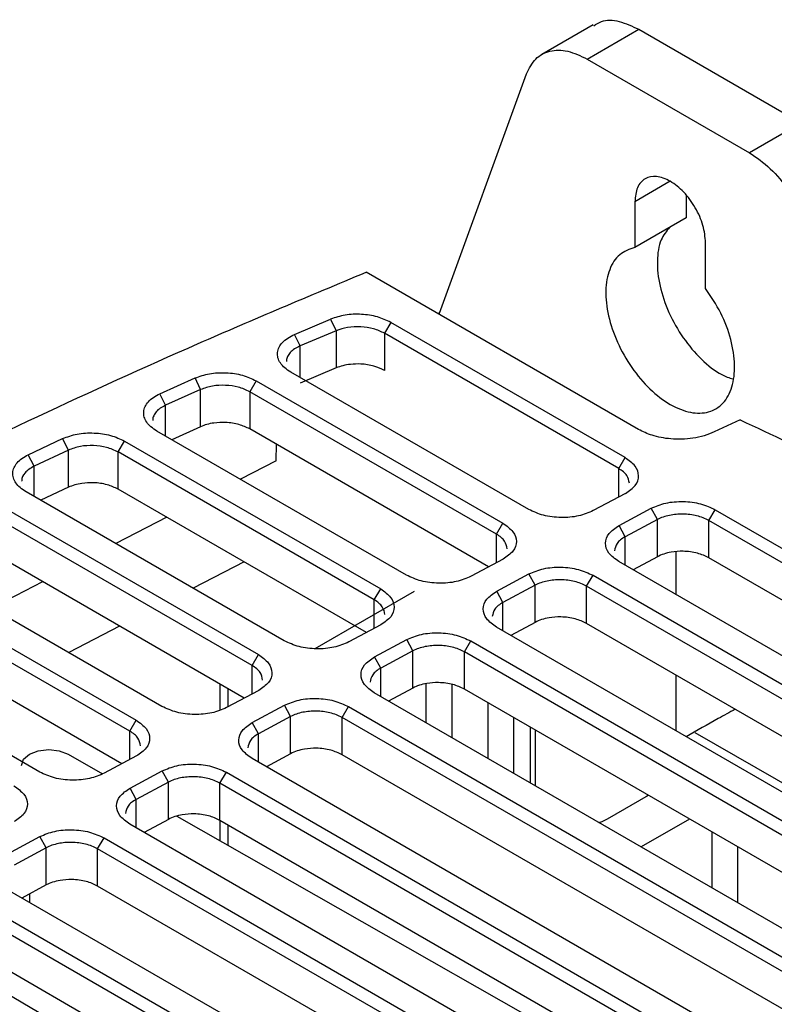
# Model space of a CAD drawing. Extents: x 594 to 1520, y 236 to 1207.
# Tile 69 of 71: x 1399 to 1440, y 1140 to 1194. Entities that reach past the tile are written whole.
import ezdxf

# ---------------------------------------------------------------- set-up
doc = ezdxf.new("R2010")
doc.units = 0
doc.header["$LTSCALE"] = 5
doc.layers.get('0').update_dxf_attribs({"linetype": 'CONTINUOUS'})

msp = doc.modelspace()

# ---------------------------------------------------------------- linework, layer by layer
at = {"color": 7, "linetype": 'Continuous'}
for p, q in [((1430.287, 1193.435), (1427.452, 1191.798)), ((1430.287, 1193.435), (1427.452, 1191.798)), ((1429.955, 1191.553), (1432.784, 1193.186)), ((1432.784, 1193.186), (1441.697, 1188.04)), ((1429.955, 1191.553), (1438.869, 1186.407)), ((1421.841, 1177.605), (1426.615, 1190.737)), ((1441.697, 1188.04), (1438.869, 1186.407)), ((1432.566, 1183.717), (1432.566, 1181.207)), ((1435.394, 1184.051), (1435.394, 1182.84)), ((1435.394, 1182.84), (1432.566, 1181.207)), ((1436.455, 1178.962), (1436.455, 1181.472)), ((1432.772, 1171.21), (1417.807, 1179.849)), ((1432.772, 1171.21), (1417.807, 1179.849)), ((1421.843, 1177.612), (1421.763, 1177.565)), ((1421.843, 1177.612), (1421.763, 1177.565)), ((1413.884, 1176.435), (1415.861, 1177.274)), ((1413.884, 1176.435), (1415.861, 1177.274)), ((1415.861, 1177.274), (1416.158, 1176.635)), ((1419.167, 1177.094), (1418.814, 1176.496)), ((1432.036, 1169.665), (1419.167, 1177.094)), ((1432.036, 1169.665), (1419.167, 1177.094)), ((1416.158, 1176.635), (1414.184, 1175.797)), ((1416.158, 1176.635), (1414.184, 1175.797)), ((1416.158, 1176.635), (1416.158, 1174.592)), ((1418.814, 1176.496), (1418.814, 1174.453)), ((1431.683, 1169.067), (1418.814, 1176.496)), ((1418.814, 1176.496), (1418.814, 1174.453)), ((1431.683, 1169.067), (1418.814, 1176.496)), ((1414.184, 1175.797), (1413.884, 1176.435)), ((1426.737, 1166.82), (1413.67, 1174.363)), ((1426.737, 1166.82), (1413.67, 1174.363)), ((1416.158, 1174.592), (1414.184, 1173.754)), ((1416.158, 1174.592), (1414.184, 1173.754)), ((1406.484, 1173.175), (1408.412, 1174.041)), ((1406.484, 1173.175), (1408.412, 1174.041)), ((1408.72, 1173.407), (1408.412, 1174.041)), ((1411.772, 1173.884), (1411.418, 1173.286)), ((1411.772, 1173.884), (1425.323, 1166.061)), ((1411.772, 1173.884), (1425.323, 1166.061)), ((1408.72, 1173.407), (1406.795, 1172.541)), ((1408.72, 1173.407), (1406.795, 1172.541)), ((1408.72, 1171.364), (1408.72, 1173.407)), ((1424.97, 1165.463), (1411.418, 1173.286)), ((1411.418, 1173.286), (1411.418, 1171.243)), ((1406.795, 1172.541), (1406.484, 1173.175)), ((1438.344, 1171.736), (1436.928, 1171.08)), ((1438.344, 1171.736), (1436.928, 1171.08)), ((1420.023, 1163.215), (1406.321, 1171.125)), ((1420.023, 1163.215), (1406.321, 1171.125)), ((1408.72, 1171.364), (1407.138, 1170.653)), ((1408.72, 1171.364), (1407.138, 1170.653)), ((1424.538, 1163.67), (1411.418, 1171.243)), ((1424.538, 1163.67), (1411.418, 1171.243)), ((1399.256, 1169.823), (1401.142, 1170.712)), ((1399.256, 1169.823), (1401.142, 1170.712)), ((1401.458, 1170.082), (1401.142, 1170.712)), ((1404.192, 1169.977), (1404.545, 1170.575)), ((1404.545, 1170.575), (1418.61, 1162.456)), ((1404.545, 1170.575), (1418.61, 1162.456)), ((1401.458, 1170.082), (1399.575, 1169.194)), ((1401.458, 1170.082), (1399.575, 1169.194)), ((1401.458, 1168.039), (1401.458, 1170.082)), ((1412.862, 1169.486), (1412.882, 1170.398)), ((1412.862, 1169.486), (1412.882, 1170.398)), ((1399.575, 1169.194), (1399.256, 1169.823)), ((1418.257, 1161.858), (1404.192, 1169.977)), ((1404.192, 1167.935), (1404.192, 1169.977)), ((1418.257, 1161.858), (1404.192, 1169.977)), ((1412.862, 1169.486), (1410.909, 1168.476)), ((1412.862, 1169.486), (1410.909, 1168.476)), ((1431.683, 1169.067), (1432.036, 1169.665)), ((1401.458, 1168.039), (1399.945, 1167.325)), ((1401.458, 1168.039), (1399.945, 1167.325)), ((1417.825, 1160.065), (1404.192, 1167.935)), ((1417.825, 1160.065), (1404.192, 1167.935)), ((1413.31, 1159.61), (1399.135, 1167.793)), ((1413.31, 1159.61), (1399.135, 1167.793)), ((1432.049, 1167.702), (1430.284, 1166.755)), ((1432.049, 1167.702), (1430.284, 1166.755)), ((1397.463, 1167.183), (1411.897, 1158.851)), ((1397.463, 1167.183), (1411.897, 1158.851)), ((1431.699, 1165.939), (1433.464, 1166.886)), ((1431.699, 1165.939), (1433.464, 1166.886)), ((1433.805, 1166.267), (1433.464, 1166.886)), ((1436.633, 1166.21), (1436.987, 1166.808)), ((1436.987, 1166.808), (1467.392, 1149.256)), ((1436.987, 1166.808), (1467.392, 1149.256)), ((1411.543, 1158.253), (1397.11, 1166.585)), ((1411.543, 1158.253), (1397.11, 1166.585)), ((1406.87, 1166.389), (1404.073, 1164.943)), ((1406.87, 1166.389), (1404.073, 1164.943)), ((1433.805, 1166.267), (1432.04, 1165.319)), ((1433.805, 1166.267), (1432.04, 1165.319)), ((1433.805, 1164.225), (1433.805, 1166.267)), ((1424.97, 1165.463), (1425.323, 1166.061)), ((1432.04, 1165.319), (1431.699, 1165.939)), ((1467.039, 1148.658), (1436.633, 1166.21)), ((1436.633, 1164.168), (1436.633, 1166.21)), ((1467.039, 1148.658), (1436.633, 1166.21)), ((1406.596, 1156.005), (1392.087, 1164.381)), ((1406.596, 1156.005), (1392.087, 1164.381)), ((1411.111, 1156.46), (1397.11, 1164.542)), ((1411.111, 1156.46), (1397.11, 1164.542)), ((1425.336, 1164.098), (1423.571, 1163.15)), ((1425.336, 1164.098), (1423.571, 1163.15)), ((1433.805, 1164.225), (1432.472, 1163.509)), ((1433.805, 1164.225), (1432.472, 1163.509)), ((1434.843, 1162.14), (1434.843, 1164.495)), ((1434.843, 1162.14), (1434.843, 1164.495)), ((1466.607, 1146.864), (1436.633, 1164.168)), ((1466.607, 1146.864), (1436.633, 1164.168)), ((1390.501, 1163.722), (1405.183, 1155.246)), ((1390.501, 1163.722), (1405.183, 1155.246)), ((1411.105, 1163.944), (1408.309, 1162.497)), ((1411.105, 1163.944), (1408.309, 1162.497)), ((1462.092, 1146.41), (1431.686, 1163.962)), ((1462.092, 1146.41), (1431.686, 1163.962)), ((1404.83, 1154.648), (1390.147, 1163.124)), ((1424.985, 1162.334), (1426.75, 1163.282)), ((1424.985, 1162.334), (1426.75, 1163.282)), ((1427.091, 1162.662), (1426.75, 1163.282)), ((1429.92, 1162.606), (1430.273, 1163.204)), ((1430.273, 1163.204), (1460.679, 1145.651)), ((1430.273, 1163.204), (1460.679, 1145.651)), ((1400.034, 1162.855), (1397.237, 1161.409)), ((1400.034, 1162.855), (1397.237, 1161.409)), ((1418.257, 1161.858), (1418.61, 1162.456)), ((1427.091, 1162.662), (1425.326, 1161.715)), ((1427.091, 1162.662), (1425.326, 1161.715)), ((1427.091, 1160.62), (1427.091, 1162.662)), ((1460.325, 1145.053), (1429.92, 1162.606)), ((1429.92, 1160.563), (1429.92, 1162.606)), ((1460.325, 1145.053), (1429.92, 1162.606)), ((1415.018, 1159.177), (1420.473, 1162.326)), ((1425.326, 1161.715), (1424.985, 1162.334)), ((1399.883, 1152.4), (1385.152, 1160.905)), ((1399.883, 1152.4), (1385.152, 1160.905)), ((1404.398, 1152.855), (1390.147, 1161.082)), ((1404.398, 1152.855), (1390.147, 1161.082)), ((1404.272, 1160.408), (1401.476, 1158.961)), ((1404.272, 1160.408), (1401.476, 1158.961)), ((1418.623, 1160.493), (1416.858, 1159.545)), ((1418.623, 1160.493), (1416.858, 1159.545)), ((1455.379, 1142.805), (1424.973, 1160.358)), ((1455.379, 1142.805), (1424.973, 1160.358)), ((1427.091, 1160.62), (1425.759, 1159.904)), ((1427.091, 1160.62), (1425.759, 1159.904)), ((1459.893, 1143.259), (1429.92, 1160.563)), ((1459.893, 1143.259), (1429.92, 1160.563)), ((1418.272, 1158.729), (1420.037, 1159.677)), ((1418.272, 1158.729), (1420.037, 1159.677)), ((1420.378, 1159.057), (1420.037, 1159.677)), ((1423.206, 1159.001), (1423.56, 1159.599)), ((1423.56, 1159.599), (1453.965, 1142.046)), ((1423.56, 1159.599), (1453.965, 1142.046)), ((1411.543, 1158.253), (1411.897, 1158.851)), ((1418.613, 1158.11), (1418.272, 1158.729)), ((1420.378, 1159.057), (1418.613, 1158.11)), ((1420.378, 1159.057), (1418.613, 1158.11)), ((1420.378, 1157.015), (1420.378, 1159.057)), ((1453.612, 1141.448), (1423.206, 1159.001)), ((1423.206, 1156.958), (1423.206, 1159.001)), ((1453.612, 1141.448), (1423.206, 1159.001)), ((1434.843, 1154.66), (1434.843, 1157.721)), ((1434.843, 1154.66), (1434.843, 1157.721)), ((1409.769, 1157.234), (1409.769, 1155.808)), ((1411.909, 1156.888), (1410.144, 1155.941)), ((1411.909, 1156.888), (1410.144, 1155.941)), ((1410.209, 1156.981), (1410.209, 1155.975)), ((1448.665, 1139.2), (1418.26, 1156.753)), ((1448.665, 1139.2), (1418.26, 1156.753)), ((1420.378, 1157.015), (1419.045, 1156.299)), ((1420.378, 1157.015), (1419.045, 1156.299)), ((1453.18, 1139.654), (1423.206, 1156.958)), ((1453.18, 1139.654), (1423.206, 1156.958)), ((1411.558, 1155.124), (1413.323, 1156.072)), ((1411.558, 1155.124), (1413.323, 1156.072)), ((1413.665, 1155.453), (1413.323, 1156.072)), ((1416.493, 1155.396), (1416.846, 1155.994)), ((1416.846, 1155.994), (1447.252, 1138.441)), ((1416.846, 1155.994), (1447.252, 1138.441)), ((1413.665, 1155.453), (1411.9, 1154.505)), ((1413.665, 1155.453), (1411.9, 1154.505)), ((1413.665, 1153.41), (1413.665, 1155.453)), ((1404.83, 1154.648), (1405.183, 1155.246)), ((1411.9, 1154.505), (1411.558, 1155.124)), ((1446.899, 1137.843), (1416.493, 1155.396)), ((1416.493, 1153.353), (1416.493, 1155.396)), ((1446.899, 1137.843), (1416.493, 1155.396)), ((1427.119, 1151.639), (1427.119, 1154.699)), ((1444.291, 1149.706), (1435.877, 1154.564)), ((1401.441, 1153.382), (1403.337, 1152.303)), ((1405.196, 1153.283), (1403.431, 1152.336)), ((1405.196, 1153.283), (1403.431, 1152.336)), ((1413.665, 1153.41), (1412.332, 1152.694)), ((1413.665, 1153.41), (1412.332, 1152.694)), ((1446.467, 1136.05), (1416.493, 1153.353)), ((1446.467, 1136.05), (1416.493, 1153.353)), ((1441.952, 1135.595), (1411.546, 1153.148)), ((1441.952, 1135.595), (1411.546, 1153.148)), ((1404.845, 1151.519), (1406.61, 1152.467)), ((1404.845, 1151.519), (1406.61, 1152.467)), ((1406.951, 1151.848), (1406.61, 1152.467)), ((1409.78, 1151.791), (1410.133, 1152.389)), ((1410.133, 1152.389), (1440.538, 1134.836)), ((1410.133, 1152.389), (1440.538, 1134.836)), ((1406.951, 1151.848), (1405.186, 1150.9)), ((1406.951, 1151.848), (1405.186, 1150.9)), ((1406.951, 1149.805), (1406.951, 1151.848)), ((1440.185, 1134.238), (1409.78, 1151.791)), ((1409.78, 1149.748), (1409.78, 1151.791)), ((1440.185, 1134.238), (1409.78, 1151.791)), ((1405.186, 1150.9), (1404.845, 1151.519)), ((1431.068, 1149.828), (1433.312, 1151.124)), ((1433.25, 1151.16), (1433.25, 1151.088)), ((1435.238, 1131.99), (1404.833, 1149.543)), ((1435.238, 1131.99), (1404.833, 1149.543)), ((1406.951, 1149.805), (1405.618, 1149.09)), ((1406.951, 1149.805), (1405.618, 1149.09)), ((1407.415, 1149.982), (1438.971, 1132.025)), ((1409.769, 1149.752), (1409.769, 1148.643)), ((1439.753, 1132.445), (1409.78, 1149.748)), ((1439.753, 1132.445), (1409.78, 1149.748)), ((1410.209, 1149.5), (1410.209, 1148.393)), ((1435.575, 1149.818), (1432.924, 1148.287)), ((1398.132, 1147.914), (1399.896, 1148.862)), ((1398.132, 1147.914), (1399.896, 1148.862)), ((1400.238, 1148.243), (1399.896, 1148.862)), ((1403.066, 1148.186), (1403.419, 1148.784)), ((1403.419, 1148.784), (1433.825, 1131.231)), ((1403.419, 1148.784), (1433.825, 1131.231)), ((1400.238, 1148.243), (1398.473, 1147.295)), ((1400.238, 1148.243), (1398.473, 1147.295)), ((1400.238, 1146.2), (1400.238, 1148.243)), ((1433.472, 1130.633), (1403.066, 1148.186)), ((1403.066, 1146.143), (1403.066, 1148.186)), ((1428.525, 1128.385), (1398.119, 1145.938)), ((1428.525, 1128.385), (1398.119, 1145.938)), ((1400.238, 1146.2), (1398.905, 1145.485)), ((1400.238, 1146.2), (1398.905, 1145.485)), ((1399.319, 1145.707), (1399.319, 1145.246)), ((1433.04, 1128.84), (1403.066, 1146.143)), ((1433.04, 1128.84), (1403.066, 1146.143)), ((1396.706, 1145.179), (1427.112, 1127.627)), ((1396.706, 1145.179), (1427.112, 1127.627)), ((1426.758, 1127.029), (1396.353, 1144.581)), ((1426.758, 1127.029), (1396.353, 1144.581)), ((1424.857, 1124.538), (1393.814, 1142.718)), ((1426.326, 1125.235), (1396.353, 1142.538)), ((1426.326, 1125.235), (1396.353, 1142.538))]:
    msp.add_line(p, q, dxfattribs=at)
at = {"color": 8, "linetype": 'Continuous'}
for p, q in [((1434.511, 1184.84), (1432.566, 1183.717)), ((1414.184, 1174.066), (1414.184, 1175.797)), ((1406.795, 1170.852), (1406.795, 1172.541)), ((1399.575, 1167.539), (1399.575, 1169.194)), ((1431.683, 1167.509), (1431.683, 1169.067)), ((1424.97, 1163.902), (1424.97, 1165.463)), ((1432.04, 1163.758), (1432.04, 1165.319)), ((1418.257, 1160.297), (1418.257, 1161.858)), ((1425.326, 1160.154), (1425.326, 1161.715)), ((1411.543, 1156.692), (1411.543, 1158.253)), ((1418.613, 1156.549), (1418.613, 1158.11)), ((1421.098, 1157.255), (1421.098, 1155.114)), ((1422.512, 1157.22), (1422.512, 1154.298)), ((1424.492, 1156.216), (1424.492, 1153.155)), ((1425.906, 1155.399), (1425.906, 1152.338)), ((1426.826, 1154.868), (1426.826, 1151.808)), ((1404.83, 1153.087), (1404.83, 1154.648)), ((1411.9, 1152.944), (1411.9, 1154.505)), ((1405.186, 1149.339), (1405.186, 1150.9)), ((1436.796, 1149.113), (1436.796, 1146.052)), ((1438.21, 1148.296), (1438.21, 1145.236))]:
    msp.add_line(p, q, dxfattribs=at)
at = {"color": 7, "linetype": 'Continuous', "flags": 128}
for points in [[(1398.88, 1152.77), (1398.994, 1153.101), (1399.319, 1153.382), (1399.806, 1153.57), (1400.38, 1153.636), (1400.954, 1153.57), (1401.441, 1153.382)], [(1430.597, 1149.627), (1430.765, 1149.685), (1431.068, 1149.828)]]:
    msp.add_lwpolyline(points, dxfattribs=at)
at = {"color": 7, "linetype": 'Continuous'}
for points, knots in [([(1430.313, 1193.382), (1430.447, 1193.47), (1430.831, 1193.721), (1431.697, 1193.692), (1432.421, 1193.354), (1432.784, 1193.186)], [0, 0, 0, 0, 0.212591, 0.606296, 1, 1, 1, 1]), ([(1430.313, 1193.382), (1430.447, 1193.47), (1430.831, 1193.721), (1431.697, 1193.692), (1432.421, 1193.354), (1432.784, 1193.186)], [0, 0, 0, 0, 0.212591, 0.606296, 1, 1, 1, 1]), ([(1426.615, 1190.737), (1426.765, 1191.035), (1427.066, 1191.633), (1427.876, 1192.044), (1428.861, 1192.071), (1429.59, 1191.726), (1429.955, 1191.553)], [0, 0, 0, 0, 0.2500001, 0.5, 0.7500005, 1, 1, 1, 1]), ([(1426.615, 1190.737), (1426.765, 1191.035), (1427.066, 1191.633), (1427.876, 1192.044), (1428.861, 1192.071), (1429.59, 1191.726), (1429.955, 1191.553)], [0, 0, 0, 0, 0.2500001, 0.5, 0.7500005, 1, 1, 1, 1]), ([(1438.869, 1186.407), (1439.255, 1186.142), (1440.027, 1185.611), (1441.055, 1184.353), (1441.878, 1182.903), (1442.149, 1181.907), (1442.284, 1181.409)], [0, 0, 0, 0, 0.25, 0.5, 0.75, 1, 1, 1, 1]), ([(1438.869, 1186.407), (1439.255, 1186.142), (1440.027, 1185.611), (1441.055, 1184.353), (1441.878, 1182.903), (1442.149, 1181.907), (1442.284, 1181.409)], [0, 0, 0, 0, 0.25, 0.5, 0.75, 1, 1, 1, 1]), ([(1436.455, 1181.472), (1436.426, 1181.783), (1436.367, 1182.404), (1435.918, 1183.411), (1435.275, 1184.282), (1434.511, 1184.899), (1433.746, 1185.165), (1433.103, 1185.036), (1432.654, 1184.548), (1432.595, 1183.994), (1432.566, 1183.717)], [0, 0, 0, 0, 0.125, 0.25, 0.375, 0.5, 0.625, 0.75, 0.875, 1, 1, 1, 1]), ([(1436.455, 1181.472), (1436.426, 1181.783), (1436.367, 1182.404), (1435.918, 1183.411), (1435.275, 1184.282), (1434.511, 1184.899), (1433.746, 1185.165), (1433.103, 1185.036), (1432.654, 1184.548), (1432.595, 1183.994), (1432.566, 1183.717)], [0, 0, 0, 0, 0.125, 0.25, 0.375, 0.5, 0.625, 0.75, 0.875, 1, 1, 1, 1]), ([(1434.478, 1182.311), (1434.306, 1182.1), (1433.93, 1181.64), (1433.749, 1180.495), (1433.893, 1179.106), (1434.394, 1177.626), (1435.192, 1176.212), (1436.206, 1175.031), (1437.175, 1174.244), (1437.748, 1174.053), (1437.951, 1173.986)], [0, 0, 0, 0, 0.113992, 0.249253, 0.384515, 0.519776, 0.655038, 0.790299, 0.92556, 1, 1, 1, 1]), ([(1434.478, 1182.311), (1434.306, 1182.1), (1433.93, 1181.64), (1433.749, 1180.495), (1433.893, 1179.106), (1434.394, 1177.626), (1435.192, 1176.212), (1436.206, 1175.031), (1437.175, 1174.244), (1437.748, 1174.053), (1437.951, 1173.986)], [0, 0, 0, 0, 0.113992, 0.249253, 0.384515, 0.519776, 0.655038, 0.790299, 0.92556, 1, 1, 1, 1]), ([(1432.566, 1181.207), (1432.271, 1181.104), (1431.679, 1180.899), (1431.133, 1180.039), (1430.915, 1178.871), (1431.066, 1177.471), (1431.565, 1175.992), (1432.363, 1174.583), (1433.38, 1173.385), (1434.511, 1172.522), (1435.642, 1172.08), (1436.658, 1172.104), (1437.456, 1172.592), (1437.955, 1173.494), (1438.106, 1174.719), (1437.888, 1176.139), (1437.342, 1177.63), (1436.751, 1178.518), (1436.455, 1178.962)], [0, 0, 0, 0, 0.0625, 0.125, 0.1875, 0.25, 0.3125, 0.375, 0.4375, 0.5, 0.5625, 0.625, 0.6875, 0.75, 0.8125, 0.875, 0.9375, 1, 1, 1, 1]), ([(1432.566, 1181.207), (1432.271, 1181.104), (1431.679, 1180.899), (1431.133, 1180.039), (1430.915, 1178.871), (1431.066, 1177.471), (1431.565, 1175.992), (1432.363, 1174.583), (1433.38, 1173.385), (1434.511, 1172.522), (1435.642, 1172.08), (1436.658, 1172.104), (1437.456, 1172.592), (1437.955, 1173.494), (1438.106, 1174.719), (1437.888, 1176.139), (1437.342, 1177.63), (1436.751, 1178.518), (1436.455, 1178.962)], [0, 0, 0, 0, 0.0625, 0.125, 0.1875, 0.25, 0.3125, 0.375, 0.4375, 0.5, 0.5625, 0.625, 0.6875, 0.75, 0.8125, 0.875, 0.9375, 1, 1, 1, 1]), ([(1366.091, 1154.834), (1368.95, 1156.359), (1374.537, 1159.34), (1382.943, 1163.695), (1391.291, 1167.884), (1399.81, 1171.973), (1408.597, 1175.993), (1414.716, 1178.555), (1417.807, 1179.849)], [0, 0, 0, 0, 0.173284, 0.338662, 0.502507, 0.665121, 0.830835, 1, 1, 1, 1]), ([(1366.091, 1154.834), (1368.95, 1156.359), (1374.537, 1159.34), (1382.943, 1163.695), (1391.291, 1167.884), (1399.81, 1171.973), (1408.597, 1175.993), (1414.716, 1178.555), (1417.807, 1179.849)], [0, 0, 0, 0, 0.173284, 0.338662, 0.502507, 0.665121, 0.830835, 1, 1, 1, 1]), ([(1419.167, 1177.094), (1418.931, 1177.206), (1418.459, 1177.429), (1417.555, 1177.562), (1416.632, 1177.529), (1416.118, 1177.359), (1415.861, 1177.274)], [0, 0, 0, 0, 0.250062, 0.500054, 0.750038, 1, 1, 1, 1]), ([(1419.167, 1177.094), (1418.931, 1177.206), (1418.459, 1177.429), (1417.555, 1177.562), (1416.632, 1177.529), (1416.118, 1177.359), (1415.861, 1177.274)], [0, 0, 0, 0, 0.250062, 0.500054, 0.750038, 1, 1, 1, 1]), ([(1418.814, 1176.496), (1418.623, 1176.586), (1418.243, 1176.764), (1417.515, 1176.866), (1416.775, 1176.837), (1416.363, 1176.702), (1416.158, 1176.635)], [0, 0, 0, 0, 0.2506723, 0.5009089, 0.7506397, 1, 1, 1, 1]), ([(1418.814, 1176.496), (1418.623, 1176.586), (1418.243, 1176.764), (1417.515, 1176.866), (1416.775, 1176.837), (1416.363, 1176.702), (1416.158, 1176.635)], [0, 0, 0, 0, 0.2506723, 0.5009089, 0.7506397, 1, 1, 1, 1]), ([(1413.67, 1174.363), (1413.554, 1174.439), (1413.32, 1174.59), (1413.088, 1174.86), (1412.951, 1175.148), (1412.928, 1175.443), (1413.012, 1175.732), (1413.208, 1176.002), (1413.493, 1176.245), (1413.754, 1176.371), (1413.884, 1176.435)], [0, 0, 0, 0, 0.124952, 0.249989, 0.37486, 0.499999, 0.624854, 0.749988, 0.874826, 1, 1, 1, 1]), ([(1413.67, 1174.363), (1413.554, 1174.439), (1413.32, 1174.59), (1413.088, 1174.86), (1412.951, 1175.148), (1412.928, 1175.443), (1413.012, 1175.732), (1413.208, 1176.002), (1413.493, 1176.245), (1413.754, 1176.371), (1413.884, 1176.435)], [0, 0, 0, 0, 0.124952, 0.249989, 0.37486, 0.499999, 0.624854, 0.749988, 0.874826, 1, 1, 1, 1]), ([(1414.184, 1175.797), (1414.077, 1175.745), (1413.863, 1175.642), (1413.633, 1175.443), (1413.492, 1175.226), (1413.432, 1175.058), (1413.443, 1174.965), (1413.445, 1174.947)], [0, 0, 0, 0, 0.243183, 0.487, 0.721266, 0.945981, 1, 1, 1, 1]), ([(1414.184, 1175.797), (1414.077, 1175.745), (1413.863, 1175.642), (1413.633, 1175.443), (1413.492, 1175.226), (1413.432, 1175.058), (1413.443, 1174.965), (1413.445, 1174.947)], [0, 0, 0, 0, 0.243183, 0.487, 0.721266, 0.945981, 1, 1, 1, 1]), ([(1408.412, 1174.041), (1408.67, 1174.132), (1409.185, 1174.313), (1410.125, 1174.355), (1411.048, 1174.224), (1411.53, 1173.998), (1411.772, 1173.884)], [0, 0, 0, 0, 0.249961, 0.499946, 0.749937, 1, 1, 1, 1]), ([(1408.412, 1174.041), (1408.67, 1174.132), (1409.185, 1174.313), (1410.125, 1174.355), (1411.048, 1174.224), (1411.53, 1173.998), (1411.772, 1173.884)], [0, 0, 0, 0, 0.249961, 0.499946, 0.749937, 1, 1, 1, 1]), ([(1418.814, 1174.453), (1418.632, 1174.54), (1418.254, 1174.719), (1417.577, 1174.82), (1416.989, 1174.804), (1416.524, 1174.727), (1416.28, 1174.637), (1416.158, 1174.592)], [0, 0, 0, 0, 0.240492, 0.499076, 0.693781, 0.846792, 1, 1, 1, 1]), ([(1418.814, 1174.453), (1418.632, 1174.54), (1418.254, 1174.719), (1417.577, 1174.82), (1416.989, 1174.804), (1416.524, 1174.727), (1416.28, 1174.637), (1416.158, 1174.592)], [0, 0, 0, 0, 0.240492, 0.499076, 0.693781, 0.846792, 1, 1, 1, 1]), ([(1411.418, 1173.286), (1411.217, 1173.38), (1410.827, 1173.561), (1410.089, 1173.657), (1409.344, 1173.622), (1408.931, 1173.48), (1408.72, 1173.407)], [0, 0, 0, 0, 0.258431, 0.500934, 0.745617, 1, 1, 1, 1]), ([(1411.418, 1173.286), (1411.217, 1173.38), (1410.827, 1173.561), (1410.089, 1173.657), (1409.344, 1173.622), (1408.931, 1173.48), (1408.72, 1173.407)], [0, 0, 0, 0, 0.258431, 0.500934, 0.745617, 1, 1, 1, 1]), ([(1406.321, 1171.125), (1406.206, 1171.2), (1405.976, 1171.348), (1405.745, 1171.614), (1405.606, 1171.896), (1405.578, 1172.187), (1405.653, 1172.472), (1405.837, 1172.74), (1406.108, 1172.983), (1406.359, 1173.111), (1406.484, 1173.175)], [0, 0, 0, 0, 0.124953, 0.249988, 0.374869, 0.499999, 0.62484, 0.749988, 0.874827, 1, 1, 1, 1]), ([(1406.321, 1171.125), (1406.206, 1171.2), (1405.976, 1171.348), (1405.745, 1171.614), (1405.606, 1171.896), (1405.578, 1172.187), (1405.653, 1172.472), (1405.837, 1172.74), (1406.108, 1172.983), (1406.359, 1173.111), (1406.484, 1173.175)], [0, 0, 0, 0, 0.124953, 0.249988, 0.374869, 0.499999, 0.62484, 0.749988, 0.874827, 1, 1, 1, 1]), ([(1406.795, 1172.541), (1406.692, 1172.489), (1406.486, 1172.385), (1406.268, 1172.186), (1406.136, 1171.973), (1406.081, 1171.81), (1406.093, 1171.723), (1406.095, 1171.709)], [0, 0, 0, 0, 0.247006, 0.492391, 0.729364, 0.957933, 1, 1, 1, 1]), ([(1406.795, 1172.541), (1406.692, 1172.489), (1406.486, 1172.385), (1406.268, 1172.186), (1406.136, 1171.973), (1406.081, 1171.81), (1406.093, 1171.723), (1406.095, 1171.709)], [0, 0, 0, 0, 0.247006, 0.492391, 0.729364, 0.957933, 1, 1, 1, 1]), ([(1438.344, 1171.735), (1441.858, 1170.109), (1448.884, 1166.857), (1455.331, 1163.251), (1458.552, 1161.449)], [0, 0, 0, 0, 0.500299, 1, 1, 1, 1]), ([(1438.344, 1171.735), (1441.858, 1170.109), (1448.884, 1166.857), (1455.331, 1163.251), (1458.552, 1161.449)], [0, 0, 0, 0, 0.500299, 1, 1, 1, 1]), ([(1411.418, 1171.243), (1411.23, 1171.332), (1410.844, 1171.514), (1410.128, 1171.616), (1409.519, 1171.588), (1409.055, 1171.496), (1408.832, 1171.408), (1408.72, 1171.364)], [0, 0, 0, 0, 0.2432201, 0.4992956, 0.7181597, 0.8589411, 1, 1, 1, 1]), ([(1411.418, 1171.243), (1411.23, 1171.332), (1410.844, 1171.514), (1410.128, 1171.616), (1409.519, 1171.588), (1409.055, 1171.496), (1408.832, 1171.408), (1408.72, 1171.364)], [0, 0, 0, 0, 0.2432201, 0.4992956, 0.7181597, 0.8589411, 1, 1, 1, 1]), ([(1436.928, 1171.08), (1436.751, 1171.004), (1436.396, 1170.85), (1435.779, 1170.722), (1435.153, 1170.666), (1434.387, 1170.691), (1433.525, 1170.845), (1433.01, 1171.094), (1432.772, 1171.21)], [0, 0, 0, 0, 0.149089, 0.29812, 0.431215, 0.564434, 0.797964, 1, 1, 1, 1]), ([(1436.928, 1171.08), (1436.751, 1171.004), (1436.396, 1170.85), (1435.779, 1170.722), (1435.153, 1170.666), (1434.387, 1170.691), (1433.525, 1170.845), (1433.01, 1171.094), (1432.772, 1171.21)], [0, 0, 0, 0, 0.149089, 0.29812, 0.431215, 0.564434, 0.797964, 1, 1, 1, 1]), ([(1401.142, 1170.712), (1401.4, 1170.808), (1401.916, 1170.998), (1402.869, 1171.048), (1403.81, 1170.92), (1404.3, 1170.69), (1404.545, 1170.575)], [0, 0, 0, 0, 0.24996, 0.499944, 0.749936, 1, 1, 1, 1]), ([(1401.142, 1170.712), (1401.4, 1170.808), (1401.916, 1170.998), (1402.869, 1171.048), (1403.81, 1170.92), (1404.3, 1170.69), (1404.545, 1170.575)], [0, 0, 0, 0, 0.24996, 0.499944, 0.749936, 1, 1, 1, 1]), ([(1404.192, 1169.977), (1403.988, 1170.072), (1403.591, 1170.255), (1402.84, 1170.35), (1402.084, 1170.309), (1401.67, 1170.158), (1401.458, 1170.082)], [0, 0, 0, 0, 0.2582047, 0.5009591, 0.744833, 1, 1, 1, 1]), ([(1404.192, 1169.977), (1403.988, 1170.072), (1403.591, 1170.255), (1402.84, 1170.35), (1402.084, 1170.309), (1401.67, 1170.158), (1401.458, 1170.082)], [0, 0, 0, 0, 0.2582047, 0.5009591, 0.744833, 1, 1, 1, 1]), ([(1399.135, 1167.793), (1399.022, 1167.866), (1398.795, 1168.013), (1398.565, 1168.275), (1398.424, 1168.552), (1398.391, 1168.839), (1398.459, 1169.121), (1398.633, 1169.387), (1398.893, 1169.629), (1399.135, 1169.759), (1399.256, 1169.823)], [0, 0, 0, 0, 0.124957, 0.249988, 0.374851, 0.499999, 0.624854, 0.749988, 0.874823, 1, 1, 1, 1]), ([(1399.135, 1167.793), (1399.022, 1167.866), (1398.795, 1168.013), (1398.565, 1168.275), (1398.424, 1168.552), (1398.391, 1168.839), (1398.459, 1169.121), (1398.633, 1169.387), (1398.893, 1169.629), (1399.135, 1169.759), (1399.256, 1169.823)], [0, 0, 0, 0, 0.124957, 0.249988, 0.374851, 0.499999, 0.624854, 0.749988, 0.874823, 1, 1, 1, 1]), ([(1432.049, 1167.702), (1432.253, 1167.842), (1432.66, 1168.121), (1432.83, 1168.669), (1432.65, 1169.223), (1432.241, 1169.518), (1432.036, 1169.665)], [0, 0, 0, 0, 0.2500112, 0.4999836, 0.7499809, 1, 1, 1, 1]), ([(1432.049, 1167.702), (1432.253, 1167.842), (1432.66, 1168.121), (1432.83, 1168.669), (1432.65, 1169.223), (1432.241, 1169.518), (1432.036, 1169.665)], [0, 0, 0, 0, 0.2500112, 0.4999836, 0.7499809, 1, 1, 1, 1]), ([(1399.575, 1169.194), (1399.473, 1169.139), (1399.271, 1169.033), (1399.015, 1168.774), (1398.859, 1168.542), (1398.91, 1168.388), (1398.913, 1168.378)], [0, 0, 0, 0, 0.257088, 0.504377, 0.967334, 1, 1, 1, 1]), ([(1399.575, 1169.194), (1399.473, 1169.139), (1399.271, 1169.033), (1399.015, 1168.774), (1398.859, 1168.542), (1398.91, 1168.388), (1398.913, 1168.378)], [0, 0, 0, 0, 0.257088, 0.504377, 0.967334, 1, 1, 1, 1]), ([(1432.268, 1168.265), (1432.24, 1168.408), (1432.198, 1168.625), (1431.951, 1168.893), (1431.773, 1169.009), (1431.683, 1169.067)], [0, 0, 0, 0, 0.485382, 0.739591, 1, 1, 1, 1]), ([(1432.268, 1168.265), (1432.24, 1168.408), (1432.198, 1168.625), (1431.951, 1168.893), (1431.773, 1169.009), (1431.683, 1169.067)], [0, 0, 0, 0, 0.485382, 0.739591, 1, 1, 1, 1]), ([(1404.192, 1167.935), (1404.001, 1168.024), (1403.608, 1168.209), (1402.88, 1168.309), (1402.264, 1168.276), (1401.796, 1168.178), (1401.571, 1168.086), (1401.458, 1168.039)], [0, 0, 0, 0, 0.242998, 0.499264, 0.716195, 0.857955, 1, 1, 1, 1]), ([(1404.192, 1167.935), (1404.001, 1168.024), (1403.608, 1168.209), (1402.88, 1168.309), (1402.264, 1168.276), (1401.796, 1168.178), (1401.571, 1168.086), (1401.458, 1168.039)], [0, 0, 0, 0, 0.242998, 0.499264, 0.716195, 0.857955, 1, 1, 1, 1]), ([(1430.284, 1166.755), (1430.026, 1166.646), (1429.508, 1166.426), (1428.513, 1166.345), (1427.515, 1166.461), (1426.996, 1166.7), (1426.737, 1166.82)], [0, 0, 0, 0, 0.250019, 0.500022, 0.749992, 1, 1, 1, 1]), ([(1430.284, 1166.755), (1430.026, 1166.646), (1429.508, 1166.426), (1428.513, 1166.345), (1427.515, 1166.461), (1426.996, 1166.7), (1426.737, 1166.82)], [0, 0, 0, 0, 0.250019, 0.500022, 0.749992, 1, 1, 1, 1]), ([(1433.464, 1166.886), (1433.721, 1166.995), (1434.236, 1167.212), (1435.227, 1167.286), (1436.215, 1167.166), (1436.729, 1166.928), (1436.987, 1166.808)], [0, 0, 0, 0, 0.2499581, 0.4999412, 0.7499311, 1, 1, 1, 1]), ([(1433.464, 1166.886), (1433.721, 1166.995), (1434.236, 1167.212), (1435.227, 1167.286), (1436.215, 1167.166), (1436.729, 1166.928), (1436.987, 1166.808)], [0, 0, 0, 0, 0.2499581, 0.4999412, 0.7499311, 1, 1, 1, 1]), ([(1436.633, 1166.21), (1436.531, 1166.263), (1436.329, 1166.367), (1435.859, 1166.508), (1435.218, 1166.59), (1434.577, 1166.531), (1434.109, 1166.409), (1433.907, 1166.315), (1433.805, 1166.267)], [0, 0, 0, 0, 0.130491, 0.257677, 0.501028, 0.741994, 0.869002, 1, 1, 1, 1]), ([(1436.633, 1166.21), (1436.531, 1166.263), (1436.329, 1166.367), (1435.859, 1166.508), (1435.218, 1166.59), (1434.577, 1166.531), (1434.109, 1166.409), (1433.907, 1166.315), (1433.805, 1166.267)], [0, 0, 0, 0, 0.130491, 0.257677, 0.501028, 0.741994, 0.869002, 1, 1, 1, 1]), ([(1425.323, 1166.061), (1425.528, 1165.914), (1425.938, 1165.619), (1426.118, 1165.065), (1425.948, 1164.516), (1425.54, 1164.237), (1425.336, 1164.098)], [0, 0, 0, 0, 0.250014, 0.500014, 0.74999, 1, 1, 1, 1]), ([(1425.323, 1166.061), (1425.528, 1165.914), (1425.938, 1165.619), (1426.118, 1165.065), (1425.948, 1164.516), (1425.54, 1164.237), (1425.336, 1164.098)], [0, 0, 0, 0, 0.250014, 0.500014, 0.74999, 1, 1, 1, 1]), ([(1431.686, 1163.962), (1431.481, 1164.111), (1431.07, 1164.409), (1430.899, 1164.968), (1431.08, 1165.519), (1431.492, 1165.799), (1431.699, 1165.939)], [0, 0, 0, 0, 0.249952, 0.499934, 0.749924, 1, 1, 1, 1]), ([(1431.686, 1163.962), (1431.481, 1164.111), (1431.07, 1164.409), (1430.899, 1164.968), (1431.08, 1165.519), (1431.492, 1165.799), (1431.699, 1165.939)], [0, 0, 0, 0, 0.249952, 0.499934, 0.749924, 1, 1, 1, 1]), ([(1425.555, 1164.66), (1425.528, 1164.803), (1425.486, 1165.02), (1425.239, 1165.288), (1425.061, 1165.404), (1424.97, 1165.463)], [0, 0, 0, 0, 0.4838793, 0.7384649, 1, 1, 1, 1]), ([(1425.555, 1164.66), (1425.528, 1164.803), (1425.486, 1165.02), (1425.239, 1165.288), (1425.061, 1165.404), (1424.97, 1165.463)], [0, 0, 0, 0, 0.4838793, 0.7384649, 1, 1, 1, 1]), ([(1432.04, 1165.319), (1431.949, 1165.265), (1431.77, 1165.157), (1431.524, 1164.902), (1431.482, 1164.687), (1431.455, 1164.546)], [0, 0, 0, 0, 0.262949, 0.517975, 1, 1, 1, 1]), ([(1432.04, 1165.319), (1431.949, 1165.265), (1431.77, 1165.157), (1431.524, 1164.902), (1431.482, 1164.687), (1431.455, 1164.546)], [0, 0, 0, 0, 0.262949, 0.517975, 1, 1, 1, 1]), ([(1436.633, 1164.168), (1436.434, 1164.261), (1436.129, 1164.404), (1435.622, 1164.499), (1435.134, 1164.537), (1434.627, 1164.499), (1434.147, 1164.385), (1433.919, 1164.278), (1433.805, 1164.225)], [0, 0, 0, 0, 0.242023, 0.370838, 0.499843, 0.710216, 0.854953, 1, 1, 1, 1]), ([(1436.633, 1164.168), (1436.434, 1164.261), (1436.129, 1164.404), (1435.622, 1164.499), (1435.134, 1164.537), (1434.627, 1164.499), (1434.147, 1164.385), (1433.919, 1164.278), (1433.805, 1164.225)], [0, 0, 0, 0, 0.242023, 0.370838, 0.499843, 0.710216, 0.854953, 1, 1, 1, 1]), ([(1426.75, 1163.282), (1427.008, 1163.39), (1427.523, 1163.607), (1428.514, 1163.682), (1429.502, 1163.561), (1430.016, 1163.323), (1430.273, 1163.204)], [0, 0, 0, 0, 0.249958, 0.499941, 0.749931, 1, 1, 1, 1]), ([(1426.75, 1163.282), (1427.008, 1163.39), (1427.523, 1163.607), (1428.514, 1163.682), (1429.502, 1163.561), (1430.016, 1163.323), (1430.273, 1163.204)], [0, 0, 0, 0, 0.249958, 0.499941, 0.749931, 1, 1, 1, 1]), ([(1423.571, 1163.15), (1423.312, 1163.041), (1422.795, 1162.821), (1421.8, 1162.741), (1420.802, 1162.856), (1420.283, 1163.095), (1420.023, 1163.215)], [0, 0, 0, 0, 0.25002, 0.500022, 0.749991, 1, 1, 1, 1]), ([(1423.571, 1163.15), (1423.312, 1163.041), (1422.795, 1162.821), (1421.8, 1162.741), (1420.802, 1162.856), (1420.283, 1163.095), (1420.023, 1163.215)], [0, 0, 0, 0, 0.25002, 0.500022, 0.749991, 1, 1, 1, 1]), ([(1418.61, 1162.456), (1418.815, 1162.309), (1419.224, 1162.014), (1419.404, 1161.46), (1419.234, 1160.911), (1418.826, 1160.633), (1418.623, 1160.493)], [0, 0, 0, 0, 0.2500148, 0.5000151, 0.7499897, 1, 1, 1, 1]), ([(1418.61, 1162.456), (1418.815, 1162.309), (1419.224, 1162.014), (1419.404, 1161.46), (1419.234, 1160.911), (1418.826, 1160.633), (1418.623, 1160.493)], [0, 0, 0, 0, 0.2500148, 0.5000151, 0.7499897, 1, 1, 1, 1]), ([(1429.92, 1162.606), (1429.818, 1162.658), (1429.616, 1162.762), (1429.146, 1162.904), (1428.504, 1162.985), (1427.864, 1162.927), (1427.396, 1162.804), (1427.194, 1162.71), (1427.091, 1162.662)], [0, 0, 0, 0, 0.130491, 0.257677, 0.501028, 0.741994, 0.869002, 1, 1, 1, 1]), ([(1429.92, 1162.606), (1429.818, 1162.658), (1429.616, 1162.762), (1429.146, 1162.904), (1428.504, 1162.985), (1427.864, 1162.927), (1427.396, 1162.804), (1427.194, 1162.71), (1427.091, 1162.662)], [0, 0, 0, 0, 0.130491, 0.257677, 0.501028, 0.741994, 0.869002, 1, 1, 1, 1]), ([(1424.973, 1160.358), (1424.768, 1160.506), (1424.357, 1160.804), (1424.186, 1161.363), (1424.367, 1161.914), (1424.779, 1162.194), (1424.985, 1162.334)], [0, 0, 0, 0, 0.249952, 0.499934, 0.749923, 1, 1, 1, 1]), ([(1424.973, 1160.358), (1424.768, 1160.506), (1424.357, 1160.804), (1424.186, 1161.363), (1424.367, 1161.914), (1424.779, 1162.194), (1424.985, 1162.334)], [0, 0, 0, 0, 0.249952, 0.499934, 0.749923, 1, 1, 1, 1]), ([(1418.842, 1161.055), (1418.814, 1161.198), (1418.772, 1161.416), (1418.525, 1161.683), (1418.347, 1161.799), (1418.257, 1161.858)], [0, 0, 0, 0, 0.48454, 0.738961, 1, 1, 1, 1]), ([(1418.842, 1161.055), (1418.814, 1161.198), (1418.772, 1161.416), (1418.525, 1161.683), (1418.347, 1161.799), (1418.257, 1161.858)], [0, 0, 0, 0, 0.48454, 0.738961, 1, 1, 1, 1]), ([(1425.326, 1161.715), (1425.235, 1161.66), (1425.056, 1161.552), (1424.81, 1161.297), (1424.769, 1161.082), (1424.741, 1160.942)], [0, 0, 0, 0, 0.26295, 0.517975, 1, 1, 1, 1]), ([(1425.326, 1161.715), (1425.235, 1161.66), (1425.056, 1161.552), (1424.81, 1161.297), (1424.769, 1161.082), (1424.741, 1160.942)], [0, 0, 0, 0, 0.26295, 0.517975, 1, 1, 1, 1]), ([(1429.92, 1160.563), (1429.72, 1160.656), (1429.415, 1160.799), (1428.909, 1160.894), (1428.421, 1160.932), (1427.913, 1160.894), (1427.434, 1160.781), (1427.206, 1160.673), (1427.091, 1160.62)], [0, 0, 0, 0, 0.242023, 0.370838, 0.499843, 0.710216, 0.854953, 1, 1, 1, 1]), ([(1429.92, 1160.563), (1429.72, 1160.656), (1429.415, 1160.799), (1428.909, 1160.894), (1428.421, 1160.932), (1427.913, 1160.894), (1427.434, 1160.781), (1427.206, 1160.673), (1427.091, 1160.62)], [0, 0, 0, 0, 0.242023, 0.370838, 0.499843, 0.710216, 0.854953, 1, 1, 1, 1]), ([(1420.037, 1159.677), (1420.294, 1159.785), (1420.809, 1160.002), (1421.8, 1160.077), (1422.789, 1159.957), (1423.303, 1159.718), (1423.56, 1159.599)], [0, 0, 0, 0, 0.249958, 0.499941, 0.749931, 1, 1, 1, 1]), ([(1420.037, 1159.677), (1420.294, 1159.785), (1420.809, 1160.002), (1421.8, 1160.077), (1422.789, 1159.957), (1423.303, 1159.718), (1423.56, 1159.599)], [0, 0, 0, 0, 0.249958, 0.499941, 0.749931, 1, 1, 1, 1]), ([(1416.858, 1159.545), (1416.599, 1159.436), (1416.082, 1159.217), (1415.087, 1159.136), (1414.089, 1159.251), (1413.569, 1159.49), (1413.31, 1159.61)], [0, 0, 0, 0, 0.250021, 0.500021, 0.749992, 1, 1, 1, 1]), ([(1416.858, 1159.545), (1416.599, 1159.436), (1416.082, 1159.217), (1415.087, 1159.136), (1414.089, 1159.251), (1413.569, 1159.49), (1413.31, 1159.61)], [0, 0, 0, 0, 0.250021, 0.500021, 0.749992, 1, 1, 1, 1]), ([(1423.206, 1159.001), (1423.104, 1159.053), (1422.902, 1159.157), (1422.432, 1159.299), (1421.791, 1159.38), (1421.15, 1159.322), (1420.682, 1159.199), (1420.48, 1159.105), (1420.378, 1159.057)], [0, 0, 0, 0, 0.130491, 0.257677, 0.501028, 0.741991, 0.868999, 1, 1, 1, 1]), ([(1423.206, 1159.001), (1423.104, 1159.053), (1422.902, 1159.157), (1422.432, 1159.299), (1421.791, 1159.38), (1421.15, 1159.322), (1420.682, 1159.199), (1420.48, 1159.105), (1420.378, 1159.057)], [0, 0, 0, 0, 0.130491, 0.257677, 0.501028, 0.741991, 0.868999, 1, 1, 1, 1]), ([(1411.897, 1158.851), (1412.101, 1158.704), (1412.511, 1158.409), (1412.691, 1157.855), (1412.521, 1157.306), (1412.113, 1157.028), (1411.909, 1156.888)], [0, 0, 0, 0, 0.250014, 0.500015, 0.749989, 1, 1, 1, 1]), ([(1411.897, 1158.851), (1412.101, 1158.704), (1412.511, 1158.409), (1412.691, 1157.855), (1412.521, 1157.306), (1412.113, 1157.028), (1411.909, 1156.888)], [0, 0, 0, 0, 0.250014, 0.500015, 0.749989, 1, 1, 1, 1]), ([(1418.26, 1156.753), (1418.054, 1156.901), (1417.643, 1157.199), (1417.472, 1157.758), (1417.653, 1158.309), (1418.066, 1158.589), (1418.272, 1158.729)], [0, 0, 0, 0, 0.249952, 0.499934, 0.749923, 1, 1, 1, 1]), ([(1418.26, 1156.753), (1418.054, 1156.901), (1417.643, 1157.199), (1417.472, 1157.758), (1417.653, 1158.309), (1418.066, 1158.589), (1418.272, 1158.729)], [0, 0, 0, 0, 0.249952, 0.499934, 0.749923, 1, 1, 1, 1]), ([(1412.128, 1157.45), (1412.101, 1157.593), (1412.059, 1157.811), (1411.812, 1158.078), (1411.634, 1158.194), (1411.543, 1158.253)], [0, 0, 0, 0, 0.484074, 0.738614, 1, 1, 1, 1]), ([(1412.128, 1157.45), (1412.101, 1157.593), (1412.059, 1157.811), (1411.812, 1158.078), (1411.634, 1158.194), (1411.543, 1158.253)], [0, 0, 0, 0, 0.484074, 0.738614, 1, 1, 1, 1]), ([(1418.613, 1158.11), (1418.522, 1158.055), (1418.343, 1157.947), (1418.097, 1157.692), (1418.055, 1157.477), (1418.028, 1157.337)], [0, 0, 0, 0, 0.262949, 0.517975, 1, 1, 1, 1]), ([(1418.613, 1158.11), (1418.522, 1158.055), (1418.343, 1157.947), (1418.097, 1157.692), (1418.055, 1157.477), (1418.028, 1157.337)], [0, 0, 0, 0, 0.262949, 0.517975, 1, 1, 1, 1]), ([(1423.206, 1156.958), (1423.007, 1157.051), (1422.702, 1157.194), (1422.195, 1157.289), (1421.707, 1157.327), (1421.2, 1157.289), (1420.72, 1157.176), (1420.492, 1157.069), (1420.378, 1157.015)], [0, 0, 0, 0, 0.242023, 0.370838, 0.499843, 0.710216, 0.854953, 1, 1, 1, 1]), ([(1423.206, 1156.958), (1423.007, 1157.051), (1422.702, 1157.194), (1422.195, 1157.289), (1421.707, 1157.327), (1421.2, 1157.289), (1420.72, 1157.176), (1420.492, 1157.069), (1420.378, 1157.015)], [0, 0, 0, 0, 0.242023, 0.370838, 0.499843, 0.710216, 0.854953, 1, 1, 1, 1]), ([(1410.144, 1155.941), (1409.885, 1155.831), (1409.368, 1155.612), (1408.373, 1155.531), (1407.375, 1155.646), (1406.856, 1155.886), (1406.596, 1156.005)], [0, 0, 0, 0, 0.250019, 0.500021, 0.749991, 1, 1, 1, 1]), ([(1410.144, 1155.941), (1409.885, 1155.831), (1409.368, 1155.612), (1408.373, 1155.531), (1407.375, 1155.646), (1406.856, 1155.886), (1406.596, 1156.005)], [0, 0, 0, 0, 0.250019, 0.500021, 0.749991, 1, 1, 1, 1]), ([(1413.323, 1156.072), (1413.581, 1156.18), (1414.096, 1156.397), (1415.087, 1156.472), (1416.075, 1156.352), (1416.589, 1156.113), (1416.846, 1155.994)], [0, 0, 0, 0, 0.249958, 0.499941, 0.749931, 1, 1, 1, 1]), ([(1413.323, 1156.072), (1413.581, 1156.18), (1414.096, 1156.397), (1415.087, 1156.472), (1416.075, 1156.352), (1416.589, 1156.113), (1416.846, 1155.994)], [0, 0, 0, 0, 0.249958, 0.499941, 0.749931, 1, 1, 1, 1]), ([(1416.493, 1155.396), (1416.391, 1155.448), (1416.189, 1155.552), (1415.719, 1155.694), (1415.077, 1155.775), (1414.437, 1155.717), (1413.969, 1155.595), (1413.767, 1155.5), (1413.665, 1155.453)], [0, 0, 0, 0, 0.130491, 0.257677, 0.501028, 0.741991, 0.868999, 1, 1, 1, 1]), ([(1416.493, 1155.396), (1416.391, 1155.448), (1416.189, 1155.552), (1415.719, 1155.694), (1415.077, 1155.775), (1414.437, 1155.717), (1413.969, 1155.595), (1413.767, 1155.5), (1413.665, 1155.453)], [0, 0, 0, 0, 0.130491, 0.257677, 0.501028, 0.741991, 0.868999, 1, 1, 1, 1]), ([(1438.078, 1155.853), (1437.768, 1155.682), (1436.867, 1155.182), (1435.977, 1154.675), (1435.393, 1154.342)], [0, 0, 0, 0, 0.3431915, 1, 1, 1, 1]), ([(1438.078, 1155.853), (1437.768, 1155.682), (1436.867, 1155.182), (1435.977, 1154.675), (1435.393, 1154.342)], [0, 0, 0, 0, 0.3431915, 1, 1, 1, 1]), ([(1405.183, 1155.246), (1405.388, 1155.099), (1405.797, 1154.804), (1405.977, 1154.25), (1405.807, 1153.702), (1405.4, 1153.423), (1405.196, 1153.283)], [0, 0, 0, 0, 0.250015, 0.500015, 0.74999, 1, 1, 1, 1]), ([(1405.183, 1155.246), (1405.388, 1155.099), (1405.797, 1154.804), (1405.977, 1154.25), (1405.807, 1153.702), (1405.4, 1153.423), (1405.196, 1153.283)], [0, 0, 0, 0, 0.250015, 0.500015, 0.74999, 1, 1, 1, 1]), ([(1411.546, 1153.148), (1411.341, 1153.297), (1410.93, 1153.594), (1410.759, 1154.154), (1410.94, 1154.704), (1411.352, 1154.984), (1411.558, 1155.124)], [0, 0, 0, 0, 0.249952, 0.499934, 0.749924, 1, 1, 1, 1]), ([(1411.546, 1153.148), (1411.341, 1153.297), (1410.93, 1153.594), (1410.759, 1154.154), (1410.94, 1154.704), (1411.352, 1154.984), (1411.558, 1155.124)], [0, 0, 0, 0, 0.249952, 0.499934, 0.749924, 1, 1, 1, 1]), ([(1405.415, 1153.846), (1405.387, 1153.988), (1405.346, 1154.206), (1405.099, 1154.473), (1404.92, 1154.589), (1404.83, 1154.648)], [0, 0, 0, 0, 0.483787, 0.738393, 1, 1, 1, 1]), ([(1405.415, 1153.846), (1405.387, 1153.988), (1405.346, 1154.206), (1405.099, 1154.473), (1404.92, 1154.589), (1404.83, 1154.648)], [0, 0, 0, 0, 0.483787, 0.738393, 1, 1, 1, 1]), ([(1411.9, 1154.505), (1411.809, 1154.45), (1411.63, 1154.342), (1411.383, 1154.087), (1411.342, 1153.872), (1411.314, 1153.732)], [0, 0, 0, 0, 0.262951, 0.517975, 1, 1, 1, 1]), ([(1411.9, 1154.505), (1411.809, 1154.45), (1411.63, 1154.342), (1411.383, 1154.087), (1411.342, 1153.872), (1411.314, 1153.732)], [0, 0, 0, 0, 0.262951, 0.517975, 1, 1, 1, 1]), ([(1416.493, 1153.353), (1416.294, 1153.446), (1415.988, 1153.59), (1415.482, 1153.684), (1414.994, 1153.722), (1414.487, 1153.684), (1414.007, 1153.571), (1413.779, 1153.464), (1413.665, 1153.41)], [0, 0, 0, 0, 0.242023, 0.370838, 0.499843, 0.710216, 0.854953, 1, 1, 1, 1]), ([(1416.493, 1153.353), (1416.294, 1153.446), (1415.988, 1153.59), (1415.482, 1153.684), (1414.994, 1153.722), (1414.487, 1153.684), (1414.007, 1153.571), (1413.779, 1153.464), (1413.665, 1153.41)], [0, 0, 0, 0, 0.242023, 0.370838, 0.499843, 0.710216, 0.854953, 1, 1, 1, 1]), ([(1406.61, 1152.467), (1406.867, 1152.575), (1407.383, 1152.792), (1408.373, 1152.867), (1409.362, 1152.747), (1409.876, 1152.508), (1410.133, 1152.389)], [0, 0, 0, 0, 0.249959, 0.499941, 0.749931, 1, 1, 1, 1]), ([(1406.61, 1152.467), (1406.867, 1152.575), (1407.383, 1152.792), (1408.373, 1152.867), (1409.362, 1152.747), (1409.876, 1152.508), (1410.133, 1152.389)], [0, 0, 0, 0, 0.249959, 0.499941, 0.749931, 1, 1, 1, 1]), ([(1403.431, 1152.336), (1403.172, 1152.226), (1402.655, 1152.007), (1401.66, 1151.926), (1400.662, 1152.041), (1400.143, 1152.281), (1399.883, 1152.4)], [0, 0, 0, 0, 0.250021, 0.500021, 0.749992, 1, 1, 1, 1]), ([(1403.431, 1152.336), (1403.172, 1152.226), (1402.655, 1152.007), (1401.66, 1151.926), (1400.662, 1152.041), (1400.143, 1152.281), (1399.883, 1152.4)], [0, 0, 0, 0, 0.250021, 0.500021, 0.749992, 1, 1, 1, 1]), ([(1398.47, 1151.642), (1398.674, 1151.494), (1399.084, 1151.2), (1399.264, 1150.645), (1399.094, 1150.097), (1398.686, 1149.818), (1398.482, 1149.679)], [0, 0, 0, 0, 0.250015, 0.500014, 0.749989, 1, 1, 1, 1]), ([(1398.47, 1151.642), (1398.674, 1151.494), (1399.084, 1151.2), (1399.264, 1150.645), (1399.094, 1150.097), (1398.686, 1149.818), (1398.482, 1149.679)], [0, 0, 0, 0, 0.250015, 0.500014, 0.749989, 1, 1, 1, 1]), ([(1409.78, 1151.791), (1409.677, 1151.844), (1409.475, 1151.947), (1409.006, 1152.089), (1408.364, 1152.171), (1407.723, 1152.112), (1407.256, 1151.99), (1407.054, 1151.896), (1406.951, 1151.848)], [0, 0, 0, 0, 0.130491, 0.257677, 0.501028, 0.74199, 0.868999, 1, 1, 1, 1]), ([(1409.78, 1151.791), (1409.677, 1151.844), (1409.475, 1151.947), (1409.006, 1152.089), (1408.364, 1152.171), (1407.723, 1152.112), (1407.256, 1151.99), (1407.054, 1151.896), (1406.951, 1151.848)], [0, 0, 0, 0, 0.130491, 0.257677, 0.501028, 0.74199, 0.868999, 1, 1, 1, 1]), ([(1404.833, 1149.543), (1404.627, 1149.692), (1404.216, 1149.989), (1404.045, 1150.549), (1404.227, 1151.099), (1404.639, 1151.379), (1404.845, 1151.519)], [0, 0, 0, 0, 0.249952, 0.499934, 0.749923, 1, 1, 1, 1]), ([(1404.833, 1149.543), (1404.627, 1149.692), (1404.216, 1149.989), (1404.045, 1150.549), (1404.227, 1151.099), (1404.639, 1151.379), (1404.845, 1151.519)], [0, 0, 0, 0, 0.249952, 0.499934, 0.749923, 1, 1, 1, 1]), ([(1405.186, 1150.9), (1405.095, 1150.845), (1404.916, 1150.738), (1404.67, 1150.482), (1404.628, 1150.268), (1404.601, 1150.127)], [0, 0, 0, 0, 0.26295, 0.517976, 1, 1, 1, 1]), ([(1405.186, 1150.9), (1405.095, 1150.845), (1404.916, 1150.738), (1404.67, 1150.482), (1404.628, 1150.268), (1404.601, 1150.127)], [0, 0, 0, 0, 0.26295, 0.517976, 1, 1, 1, 1]), ([(1409.78, 1149.748), (1409.58, 1149.842), (1409.275, 1149.985), (1408.769, 1150.079), (1408.28, 1150.117), (1407.773, 1150.079), (1407.293, 1149.966), (1407.065, 1149.859), (1406.951, 1149.805)], [0, 0, 0, 0, 0.242023, 0.370838, 0.499843, 0.710216, 0.854952, 1, 1, 1, 1]), ([(1409.78, 1149.748), (1409.58, 1149.842), (1409.275, 1149.985), (1408.769, 1150.079), (1408.28, 1150.117), (1407.773, 1150.079), (1407.293, 1149.966), (1407.065, 1149.859), (1406.951, 1149.805)], [0, 0, 0, 0, 0.242023, 0.370838, 0.499843, 0.710216, 0.854952, 1, 1, 1, 1]), ([(1399.896, 1148.862), (1400.154, 1148.971), (1400.669, 1149.187), (1401.66, 1149.262), (1402.648, 1149.142), (1403.162, 1148.903), (1403.419, 1148.784)], [0, 0, 0, 0, 0.2499573, 0.4999413, 0.749931, 1, 1, 1, 1]), ([(1399.896, 1148.862), (1400.154, 1148.971), (1400.669, 1149.187), (1401.66, 1149.262), (1402.648, 1149.142), (1403.162, 1148.903), (1403.419, 1148.784)], [0, 0, 0, 0, 0.2499573, 0.4999413, 0.749931, 1, 1, 1, 1]), ([(1403.066, 1148.186), (1402.964, 1148.239), (1402.762, 1148.342), (1402.292, 1148.484), (1401.651, 1148.566), (1401.01, 1148.507), (1400.542, 1148.385), (1400.34, 1148.291), (1400.238, 1148.243)], [0, 0, 0, 0, 0.13057, 0.257782, 0.501028, 0.741874, 0.868913, 1, 1, 1, 1]), ([(1403.066, 1148.186), (1402.964, 1148.239), (1402.762, 1148.342), (1402.292, 1148.484), (1401.651, 1148.566), (1401.01, 1148.507), (1400.542, 1148.385), (1400.34, 1148.291), (1400.238, 1148.243)], [0, 0, 0, 0, 0.13057, 0.257782, 0.501028, 0.741874, 0.868913, 1, 1, 1, 1]), ([(1403.066, 1146.143), (1402.867, 1146.237), (1402.561, 1146.38), (1402.055, 1146.475), (1401.567, 1146.513), (1401.06, 1146.474), (1400.58, 1146.361), (1400.352, 1146.254), (1400.238, 1146.2)], [0, 0, 0, 0, 0.24201, 0.370832, 0.499843, 0.710216, 0.854952, 1, 1, 1, 1]), ([(1403.066, 1146.143), (1402.867, 1146.237), (1402.561, 1146.38), (1402.055, 1146.475), (1401.567, 1146.513), (1401.06, 1146.474), (1400.58, 1146.361), (1400.352, 1146.254), (1400.238, 1146.2)], [0, 0, 0, 0, 0.24201, 0.370832, 0.499843, 0.710216, 0.854952, 1, 1, 1, 1])]:
    msp.add_open_spline(points, degree=3, knots=knots, dxfattribs=at)

doc.saveas('drawing.dxf')
